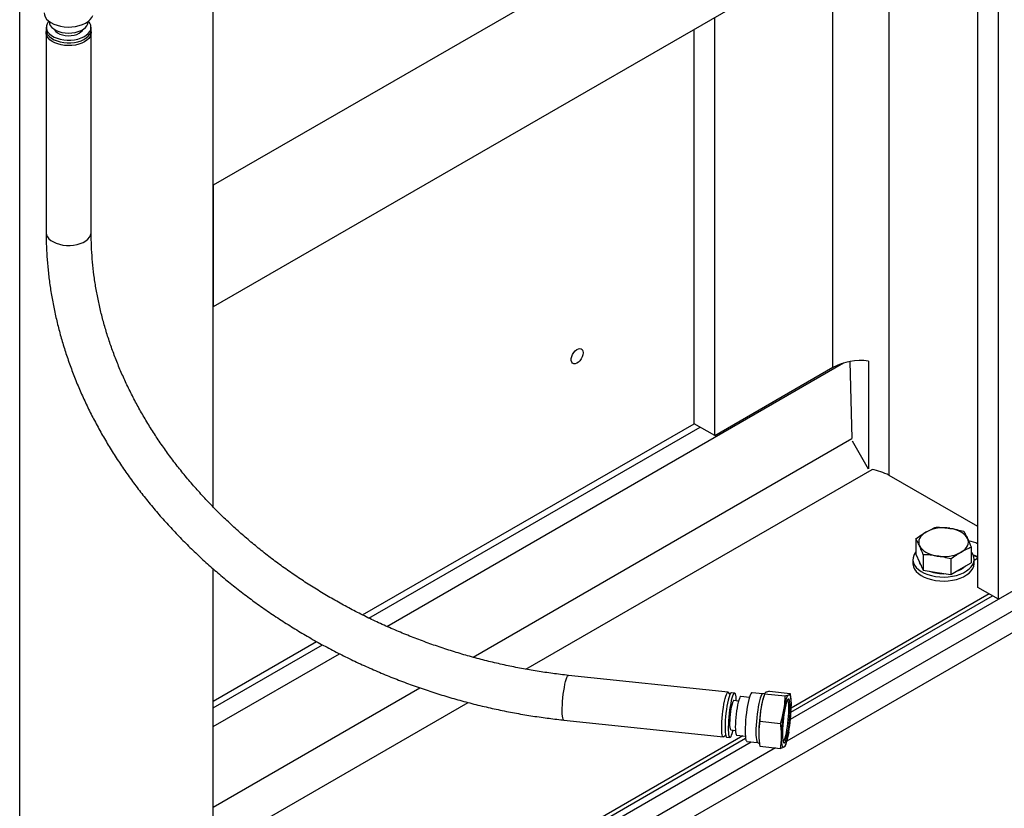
# Model space of a CAD drawing. Header units: millimetres. Extents: x 0 to 25230, y 0 to 17820.
# Tile 207 of 214: x 21607 to 22202, y 10212 to 10689. Entities that reach past the tile are written whole.
import ezdxf

# ---------------------------------------------------------------- set-up
doc = ezdxf.new("R2010")
doc.units = ezdxf.units.MM
doc.linetypes.add('SLD-Sólida', pattern=[0])
doc.layers.add('REFERÊNCIAS', color=9, linetype='SLD-Sólida')

msp = doc.modelspace()

# ---------------------------------------------------------------- linework, layer by layer
at = {"color": 7, "linetype": 'SLD-Sólida', "lineweight": 25, "ltscale": 30}
for p, q in [((21607.47, 9676.67), (21607.47, 10710.7)), ((21625.29, 10687.96), (21625.29, 10687.72)), ((21648.84, 10687.72), (21648.84, 10687.96)), ((21623.47, 10681.19), (21623.47, 10560.34)), ((21623.54, 10684.45), (21623.54, 10682.82)), ((21650.59, 10682.82), (21650.59, 10684.45)), ((21650.67, 10560.34), (21650.67, 10681.19)), ((22035.56, 10282.31), (21939.16, 10292.49)), ((22036.66, 10281.09), (22035.84, 10282.12)), ((22039.48, 10281.81), (22037.52, 10282.02)), ((22056.48, 10281.27), (22050.04, 10281.95)), ((22057.71, 10281.59), (22056.41, 10281.26)), ((22057.62, 10281.46), (22057.05, 10279.74)), ((22057.6, 10281.39), (22070.07, 10280.07)), ((22060.48, 10282.93), (22072.95, 10281.61)), ((22072.95, 10281.61), (22073.29, 10278.91)), ((22041.82, 10276.96), (22039, 10277.25)), ((22048.42, 10279.11), (22043.23, 10279.66)), ((22073.42, 10278.01), (22073.31, 10278.94)), ((21936.3, 10265.45), (22032.7, 10255.26)), ((22054.72, 10264.76), (22067.19, 10263.44)), ((22037.12, 10259.48), (22039.94, 10259.18)), ((22033.01, 10255.37), (22034.03, 10256.22)), ((22034.67, 10255.12), (22036.64, 10254.91)), ((22040.76, 10256.24), (22045.95, 10255.69)), ((22046.94, 10252.57), (22053.37, 10251.89)), ((22053.31, 10251.92), (22054.51, 10251.33)), ((22054.25, 10253.27), (22054.35, 10252.34)), ((22070.05, 10249.82), (22070.62, 10251.54)), ((22054.72, 10249.67), (22067.19, 10248.35))]:
    msp.add_line(p, q, dxfattribs=at)
at = {"color": 7, "linetype": 'SLD-Sólida', "lineweight": 25, "ltscale": 30, "flags": 128}
for points in [[(21622.29, 10693.11), (21622.42, 10691.98), (21622.91, 10690.67), (21623.75, 10689.42), (21624.91, 10688.26), (21626.37, 10687.22), (21628.1, 10686.33), (21630.05, 10685.6), (21632.16, 10685.06), (21634.41, 10684.72), (21636.71, 10684.58), (21639.03, 10684.65), (21641.29, 10684.94), (21643.45, 10685.42), (21645.46, 10686.09), (21647.26, 10686.93), (21648.8, 10687.93), (21650.06, 10689.05), (21651, 10690.28), (21651.6, 10691.57)], [(21625.11, 10688.1), (21624.73, 10687.65), (21624, 10686.47), (21623.61, 10685.24), (21623.57, 10683.98), (21623.87, 10682.73), (21624.52, 10681.54), (21625.49, 10680.41), (21626.76, 10679.39), (21628.3, 10678.5), (21630.07, 10677.77), (21632.02, 10677.21), (21634.1, 10676.83), (21636.25, 10676.66), (21638.43, 10676.68), (21640.57, 10676.91), (21642.62, 10677.33), (21644.52, 10677.94), (21646.24, 10678.71), (21647.71, 10679.64), (21648.91, 10680.69), (21649.81, 10681.83), (21650.37, 10683.05), (21650.37, 10683.05)], [(21625.29, 10687.72), (21625.46, 10686.58), (21625.98, 10685.44), (21626.83, 10684.36), (21628, 10683.38), (21629.44, 10682.54), (21631.11, 10681.85), (21632.97, 10681.35), (21634.95, 10681.03), (21636.99, 10680.92), (21639.03, 10681.02), (21641.02, 10681.32), (21642.88, 10681.81), (21644.57, 10682.48), (21646.03, 10683.32), (21647.22, 10684.28), (21648.1, 10685.35), (21648.65, 10686.49)], [(21648.65, 10686.49), (21648.84, 10687.67), (21648.84, 10687.72)], [(21634.62, 10673.46), (21632.5, 10673.79), (21630.51, 10674.31), (21628.68, 10675), (21627.07, 10675.86), (21625.72, 10676.86), (21624.66, 10677.96), (21623.93, 10679.15), (21623.53, 10680.4), (21623.49, 10681.66), (21623.58, 10682.21)], [(21623.54, 10682.82), (21623.57, 10682.35), (21623.87, 10681.1), (21624.52, 10679.9), (21625.49, 10678.78), (21626.76, 10677.76), (21628.3, 10676.87), (21630.07, 10676.14), (21632.02, 10675.57), (21634.1, 10675.2), (21636.25, 10675.02), (21638.43, 10675.05), (21640.57, 10675.28), (21642.62, 10675.7), (21644.52, 10676.31), (21646.24, 10677.08), (21647.71, 10678), (21648.91, 10679.05), (21649.81, 10680.2), (21650.37, 10681.41)], [(21628.45, 10683.09), (21628.6, 10682.8), (21629.35, 10681.85), (21630.41, 10681.01), (21631.75, 10680.3), (21633.3, 10679.77), (21635.01, 10679.43), (21636.81, 10679.29), (21638.61, 10679.37), (21640.35, 10679.65), (21641.96, 10680.13), (21643.36, 10680.79), (21644.51, 10681.6), (21645.35, 10682.52), (21645.69, 10683.09)], [(21650.55, 10682.21), (21650.66, 10681.34), (21650.53, 10680.08), (21650.05, 10678.85), (21649.23, 10677.68), (21648.1, 10676.6), (21646.68, 10675.63), (21645.02, 10674.82), (21643.14, 10674.16), (21641.11, 10673.69), (21638.98, 10673.41), (21636.79, 10673.34), (21634.62, 10673.46)], [(21650.37, 10681.41), (21650.59, 10682.66), (21650.59, 10682.82)], [(21623.47, 10560.34), (21623.47, 10560.18), (21623.69, 10558.92), (21624.26, 10557.7), (21625.15, 10556.55), (21626.36, 10555.49), (21627.85, 10554.57), (21629.57, 10553.79), (21631.49, 10553.18), (21633.55, 10552.75), (21635.7, 10552.53), (21637.89, 10552.5), (21640.06, 10552.68), (21642.15, 10553.05), (21644.1, 10553.62), (21645.88, 10554.36), (21647.43, 10555.25), (21648.71, 10556.28), (21649.68, 10557.41), (21650.33, 10558.61), (21650.64, 10559.86), (21650.67, 10560.34)], [(21936.3, 10265.45), (21936.11, 10265.54), (21935.83, 10265.96), (21935.61, 10266.73), (21935.44, 10267.81), (21935.33, 10269.18), (21935.28, 10270.81), (21935.3, 10272.64), (21935.38, 10274.64), (21935.52, 10276.75), (21935.71, 10278.92), (21935.96, 10281.09), (21936.26, 10283.21), (21936.59, 10285.21), (21936.95, 10287.06), (21937.34, 10288.69), (21937.73, 10290.07)], [(21937.73, 10290.07), (21938.12, 10291.17), (21938.51, 10291.95), (21938.87, 10292.39), (21939.16, 10292.49)], [(22037.52, 10282.02), (22037.4, 10282.01), (22037.05, 10281.74), (22036.68, 10281.13), (22036.29, 10280.2), (22035.9, 10278.96), (22035.51, 10277.46), (22035.14, 10275.72), (22034.79, 10273.8), (22034.48, 10271.75), (22034.21, 10269.61), (22033.99, 10267.44), (22033.82, 10265.31), (22033.71, 10263.26), (22033.66, 10261.34), (22033.68, 10259.62), (22033.76, 10258.12), (22033.89, 10256.9), (22034.09, 10255.98), (22034.34, 10255.38), (22034.63, 10255.13), (22034.67, 10255.12)], [(22034.13, 10279.89), (22034.52, 10280.98), (22034.9, 10281.76), (22035.27, 10282.2), (22035.6, 10282.3), (22035.84, 10282.12)], [(22040.49, 10277.1), (22040.45, 10278.1), (22040.34, 10279.46), (22040.17, 10280.54), (22039.95, 10281.3), (22039.68, 10281.72), (22039.36, 10281.8), (22039.02, 10281.54), (22038.65, 10280.93), (22038.26, 10279.99), (22037.87, 10278.75), (22037.48, 10277.25), (22037.11, 10275.51), (22036.76, 10273.59), (22036.45, 10271.54), (22036.18, 10269.4), (22035.95, 10267.24), (22035.78, 10265.1), (22035.68, 10263.05), (22035.63, 10261.14), (22035.64, 10259.41), (22035.72, 10257.92), (22035.86, 10256.69), (22036.06, 10255.77), (22036.31, 10255.18), (22036.6, 10254.92), (22036.93, 10255.02), (22037.29, 10255.46), (22037.67, 10256.23), (22038.06, 10257.32), (22038.06, 10257.32)], [(22050.04, 10281.95), (22049.7, 10281.82), (22049.31, 10281.33), (22048.91, 10280.49), (22048.49, 10279.32), (22048.07, 10277.86), (22047.67, 10276.14), (22047.28, 10274.2), (22046.93, 10272.09), (22046.61, 10269.86), (22046.34, 10267.57), (22046.12, 10265.26), (22045.96, 10263.01), (22045.86, 10260.86), (22045.83, 10258.87), (22045.86, 10257.09), (22045.96, 10255.56), (22046.12, 10254.31), (22046.34, 10253.39), (22046.61, 10252.8), (22046.93, 10252.57), (22046.94, 10252.57)], [(22056.41, 10281.26), (22056.19, 10281.13), (22055.8, 10280.64), (22055.4, 10279.8), (22054.98, 10278.64), (22054.56, 10277.18), (22054.16, 10275.46), (22053.77, 10273.52), (22053.42, 10271.4), (22053.1, 10269.17), (22052.83, 10266.88), (22052.61, 10264.58), (22052.45, 10262.33), (22052.35, 10260.18), (22052.32, 10258.19), (22052.35, 10256.4), (22052.45, 10254.87), (22052.61, 10253.63), (22052.83, 10252.7), (22053.1, 10252.12), (22053.31, 10251.92)], [(22033.01, 10255.37), (22032.82, 10255.27), (22032.5, 10255.35), (22032.23, 10255.78), (22032.01, 10256.54), (22031.84, 10257.62), (22031.73, 10258.99), (22031.68, 10260.62), (22031.7, 10262.45), (22031.78, 10264.45), (22031.91, 10266.56), (22032.11, 10268.73), (22032.36, 10270.9), (22032.66, 10273.02), (22032.99, 10275.02), (22033.35, 10276.87), (22033.73, 10278.5), (22034.13, 10279.89)], [(22039, 10277.25), (22038.84, 10277.21), (22038.54, 10276.85), (22038.23, 10276.14), (22037.9, 10275.11), (22037.58, 10273.81), (22037.28, 10272.28), (22037.01, 10270.6), (22036.79, 10268.82), (22036.62, 10267.02), (22036.5, 10265.28), (22036.45, 10263.67), (22036.47, 10262.24), (22036.55, 10261.07), (22036.7, 10260.2), (22036.9, 10259.66), (22037.12, 10259.48)], [(22043.23, 10279.66), (22043.06, 10279.62), (22042.72, 10279.27), (22042.37, 10278.58), (22042, 10277.56), (22041.63, 10276.25), (22041.27, 10274.7), (22040.94, 10272.93), (22040.63, 10271.02), (22040.37, 10269.01), (22040.16, 10266.97), (22040, 10264.95), (22039.91, 10263.03), (22039.88, 10261.26), (22039.91, 10259.7), (22040, 10258.38), (22040.16, 10257.35), (22040.37, 10256.65), (22040.63, 10256.29), (22040.76, 10256.24)], [(22070.72, 10254.01), (22071.12, 10255.41), (22071.5, 10257.06), (22071.86, 10258.93), (22072.2, 10260.97), (22072.49, 10263.11), (22072.73, 10265.3), (22072.92, 10267.48), (22073.05, 10269.59), (22073.12, 10271.57), (22073.12, 10273.37), (22073.05, 10274.94), (22072.92, 10276.23), (22072.73, 10277.22), (22072.49, 10277.87), (22072.2, 10278.17), (22071.86, 10278.11), (22071.5, 10277.68), (22071.12, 10276.91), (22070.72, 10275.81), (22070.32, 10274.42), (22069.94, 10272.76), (22069.58, 10270.89), (22069.24, 10268.86), (22068.95, 10266.72), (22068.71, 10264.53), (22068.52, 10262.35), (22068.39, 10260.24), (22068.32, 10258.26), (22068.32, 10256.46), (22068.39, 10254.89), (22068.52, 10253.59), (22068.71, 10252.6), (22068.95, 10251.95), (22069.24, 10251.65), (22069.58, 10251.72), (22069.94, 10252.14), (22070.32, 10252.91), (22070.72, 10254.01)], [(22069.28, 10271.68), (22069.62, 10273.51), (22069.97, 10275.18), (22070.34, 10276.68), (22070.72, 10277.98), (22071.1, 10279.05), (22071.47, 10279.88), (22071.82, 10280.46), (22072.16, 10280.77)], [(22069.98, 10254.7), (22070.37, 10256.06), (22070.74, 10257.67), (22071.09, 10259.5), (22071.41, 10261.48), (22071.69, 10263.56), (22071.91, 10265.69), (22072.09, 10267.79), (22072.2, 10269.82), (22072.25, 10271.7), (22072.23, 10273.39), (22072.15, 10274.84), (22072.01, 10276.01), (22071.81, 10276.86), (22071.55, 10277.37), (22071.39, 10277.5)], [(22072.16, 10280.77), (22072.47, 10280.81), (22072.76, 10280.58), (22073.01, 10280.07), (22073.22, 10279.31), (22073.38, 10278.31), (22073.5, 10277.07), (22073.58, 10275.63), (22073.6, 10274)], [(22038.06, 10257.32), (22038.45, 10258.7), (22038.61, 10259.32)], [(22072.16, 10258.14), (22071.82, 10256.32), (22071.47, 10254.64), (22071.1, 10253.15), (22070.72, 10251.85), (22070.34, 10250.77), (22069.97, 10249.94), (22069.62, 10249.37), (22069.28, 10249.06)], [(22069.28, 10249.06), (22068.97, 10249.02), (22068.68, 10249.25), (22068.43, 10249.75), (22068.22, 10250.51), (22068.06, 10251.52), (22067.94, 10252.76), (22067.86, 10254.2), (22067.84, 10255.83)]]:
    msp.add_lwpolyline(points, dxfattribs=at)
at = {"color": 7, "linetype": 'SLD-Sólida', "lineweight": 25, "ltscale": 900}
for centre, radius, start, end in [((21645.3, 10684.4), 5.25, 345.04372, 44.78203), ((22099.96, 10266.24), 44.98, 162.53594, 171.18021), ((22153.01, 10256.29), 98.95, 170.19337, 179.42277), ((22166.79, 10254.83), 98.95, 170.19337, 179.42277), ((21974.65, 10275), 98.95, 350.19337, 359.42277), ((22090.61, 10256.95), 36.55, 179.4744, 185.777), ((22066.82, 10254.99), 3.18, 307.35287, 354.79432)]:
    msp.add_arc(centre, radius, start, end, dxfattribs=at)
at = {"color": 7, "linetype": 'SLD-Sólida', "lineweight": 25, "ltscale": 30}
for points, knots in [([(21623.47, 10560.34), (21623.47, 10558.84), (21623.5, 10554.57), (21623.79, 10547.52), (21624.42, 10539.18), (21625.37, 10530.83), (21626.62, 10522.47), (21628.19, 10514.12), (21630.06, 10505.79), (21632.24, 10497.47), (21634.72, 10489.19), (21637.51, 10480.94), (21640.59, 10472.74), (21643.97, 10464.6), (21647.64, 10456.52), (21651.6, 10448.51), (21655.85, 10440.58), (21660.37, 10432.73), (21665.17, 10424.98), (21670.25, 10417.34), (21675.59, 10409.8), (21681.19, 10402.39), (21687.04, 10395.1), (21693.15, 10387.94), (21699.5, 10380.92), (21706.08, 10374.05), (21712.9, 10367.33), (21719.94, 10360.78), (21727.19, 10354.39), (21734.65, 10348.18), (21742.32, 10342.14), (21750.18, 10336.29), (21758.22, 10330.63), (21766.44, 10325.17), (21774.84, 10319.91), (21783.39, 10314.85), (21792.1, 10310.01), (21800.95, 10305.39), (21809.93, 10300.99), (21819.04, 10296.81), (21828.27, 10292.86), (21837.61, 10289.15), (21847.05, 10285.67), (21856.58, 10282.44), (21866.18, 10279.45), (21875.86, 10276.7), (21885.6, 10274.21), (21895.39, 10271.96), (21905.23, 10269.97), (21915.1, 10268.24), (21924.81, 10266.8), (21931.89, 10265.92), (21935.66, 10265.51), (21936.3, 10265.45)], [0, 0, 0, 0, 0.010828, 0.030792, 0.050762, 0.070744, 0.090738, 0.110743, 0.130761, 0.150791, 0.170833, 0.190887, 0.210953, 0.231029, 0.251116, 0.271213, 0.291319, 0.311434, 0.331557, 0.351686, 0.371822, 0.391965, 0.412112, 0.432264, 0.45242, 0.472579, 0.492742, 0.512907, 0.533075, 0.553244, 0.573415, 0.593587, 0.61376, 0.633934, 0.654109, 0.674284, 0.69446, 0.714636, 0.734813, 0.754989, 0.775166, 0.795343, 0.81552, 0.835698, 0.855876, 0.876054, 0.896232, 0.91641, 0.936589, 0.956768, 0.976948, 0.996064, 1, 1, 1, 1]), ([(21939.16, 10292.49), (21937.53, 10292.67), (21932.75, 10293.2), (21924.84, 10294.26), (21915.44, 10295.77), (21906.05, 10297.53), (21896.7, 10299.54), (21887.4, 10301.79), (21878.15, 10304.29), (21868.97, 10307.04), (21859.85, 10310.02), (21850.83, 10313.24), (21841.89, 10316.69), (21833.06, 10320.37), (21824.35, 10324.27), (21815.76, 10328.39), (21807.3, 10332.73), (21798.98, 10337.28), (21790.81, 10342.04), (21782.8, 10347), (21774.95, 10352.15), (21767.29, 10357.49), (21759.8, 10363.01), (21752.51, 10368.72), (21745.42, 10374.59), (21738.54, 10380.63), (21731.87, 10386.82), (21725.43, 10393.17), (21719.21, 10399.66), (21713.23, 10406.29), (21707.49, 10413.05), (21702, 10419.93), (21696.76, 10426.93), (21691.78, 10434.04), (21687.07, 10441.24), (21682.62, 10448.54), (21678.45, 10455.92), (21674.55, 10463.38), (21670.94, 10470.91), (21667.61, 10478.5), (21664.57, 10486.14), (21661.83, 10493.83), (21659.37, 10501.56), (21657.22, 10509.31), (21655.37, 10517.09), (21653.81, 10524.88), (21652.57, 10532.68), (21651.62, 10540.47), (21650.99, 10548.25), (21650.7, 10554.87), (21650.68, 10558.89), (21650.67, 10560.34)], [0, 0, 0, 0, 0.010795, 0.031554, 0.052315, 0.073075, 0.093835, 0.114596, 0.135355, 0.156115, 0.176875, 0.197634, 0.218393, 0.239151, 0.259909, 0.280667, 0.301425, 0.322182, 0.342938, 0.363695, 0.384451, 0.405207, 0.425963, 0.44672, 0.467477, 0.488234, 0.508993, 0.529752, 0.550514, 0.571278, 0.592045, 0.612815, 0.633589, 0.654368, 0.675153, 0.695944, 0.716743, 0.73755, 0.758366, 0.779193, 0.800031, 0.820882, 0.841747, 0.862626, 0.88352, 0.904431, 0.925358, 0.946303, 0.967265, 0.988245, 1, 1, 1, 1]), ([(22057.6, 10281.39), (22057.18, 10280.03), (22056.33, 10277.3), (22055.78, 10274.53), (22055.51, 10273.14)], [0, 0, 0, 0, 0.498963, 1, 1, 1, 1]), ([(22058.39, 10282.23), (22058.18, 10282.09), (22057.76, 10281.83), (22057.65, 10281.53), (22057.6, 10281.39)], [0, 0, 0, 0, 0.498791, 1, 1, 1, 1]), ([(22060.48, 10282.93), (22060.06, 10282.82), (22059.21, 10282.6), (22058.66, 10282.35), (22058.39, 10282.23)], [0, 0, 0, 0, 0.498963, 1, 1, 1, 1]), ([(22072.16, 10280.77), (22072.37, 10280.9), (22072.79, 10281.17), (22072.89, 10281.46), (22072.95, 10281.61)], [0, 0, 0, 0, 0.498791, 1, 1, 1, 1]), ([(22069.28, 10271.68), (22069.49, 10273.08), (22069.91, 10275.86), (22070.01, 10278.66), (22070.07, 10280.07)], [0, 0, 0, 0, 0.498791, 1, 1, 1, 1]), ([(22070.07, 10280.07), (22070.49, 10280.18), (22071.34, 10280.39), (22071.89, 10280.64), (22072.16, 10280.77)], [0, 0, 0, 0, 0.498963, 1, 1, 1, 1]), ([(22055.51, 10273.14), (22055.3, 10271.75), (22054.88, 10268.96), (22054.77, 10266.16), (22054.72, 10264.76)], [0, 0, 0, 0, 0.498791, 1, 1, 1, 1]), ([(22067.19, 10263.44), (22067.61, 10264.8), (22068.46, 10267.52), (22069, 10270.29), (22069.28, 10271.68)], [0, 0, 0, 0, 0.498963, 1, 1, 1, 1]), ([(22054.72, 10264.76), (22054.53, 10263.53), (22054.16, 10261.06), (22054.1, 10258.54), (22054.07, 10257.28)], [0, 0, 0, 0, 0.498963, 1, 1, 1, 1]), ([(22067.84, 10255.83), (22067.8, 10257.13), (22067.74, 10259.66), (22067.37, 10262.2), (22067.19, 10263.44)], [0, 0, 0, 0, 0.51333, 1, 1, 1, 1]), ([(22054.07, 10257.28), (22054.1, 10255.98), (22054.17, 10253.45), (22054.54, 10250.91), (22054.72, 10249.67)], [0, 0, 0, 0, 0.51333, 1, 1, 1, 1]), ([(22067.19, 10248.35), (22067.37, 10249.58), (22067.74, 10252.05), (22067.81, 10254.57), (22067.84, 10255.83)], [0, 0, 0, 0, 0.498963, 1, 1, 1, 1]), ([(22069.28, 10249.06), (22069.01, 10248.93), (22068.46, 10248.68), (22067.61, 10248.46), (22067.19, 10248.35)], [0, 0, 0, 0, 0.498791, 1, 1, 1, 1]), ([(22070.03, 10249.83), (22069.98, 10249.7), (22069.88, 10249.43), (22069.49, 10249.19), (22069.28, 10249.06)], [0, 0, 0, 0, 0.455785, 1, 1, 1, 1])]:
    msp.add_open_spline(points, degree=3, knots=knots, dxfattribs=at)
at = {"layer": 'REFERÊNCIAS', "linetype": 'SLD-Sólida', "lineweight": 25, "ltscale": 30}
for p, q in [((22198.9, 10338.55), (22198.9, 11311.87)), ((22198.9, 10862.77), (21724.43, 10588.87)), ((22198.9, 10789.28), (21724.43, 10515.38)), ((22186.52, 10345.69), (22186.52, 10782.14)), ((22132.78, 10413.45), (22132.78, 10751.11)), ((22098.84, 10478.77), (22098.84, 10731.52)), ((21724.43, 10394.28), (21724.43, 10707.19)), ((22027.43, 10437.54), (22027.43, 10690.29)), ((22015.05, 10444.68), (22015.05, 10683.15)), ((22716.55, 10625.32), (22070.95, 10252.63)), ((22727.86, 10618.79), (21607.47, 9972)), ((22073.19, 10265.98), (22652.9, 10600.64)), ((21724.43, 10588.87), (21724.43, 10515.38)), ((21829.29, 10322.1), (22105.26, 10481.41)), ((22027.43, 10437.54), (22098.84, 10478.77)), ((22109.04, 10482.26), (22110.35, 10435.63)), ((22120.29, 10482.58), (22120.29, 10417.36)), ((21814.66, 10329), (22015.05, 10444.68)), ((21818.51, 10327.12), (22018.61, 10442.63)), ((22027.43, 10437.54), (22015.05, 10444.68)), ((22198.9, 10338.55), (22382.75, 10444.68)), ((21881.4, 10303.46), (22110.35, 10435.63)), ((22110.44, 10434.31), (22120.19, 10417.43)), ((21913.33, 10296.2), (22122.5, 10416.96)), ((22186.52, 10382.42), (22132.78, 10413.45)), ((22148.98, 10375.12), (22148.98, 10365.75)), ((22148.98, 10365.75), (22151.22, 10360.92)), ((22153.46, 10365.46), (22153.46, 10356.09)), ((22182.44, 10369.94), (22182.44, 10360.57)), ((22147.21, 10362.65), (22147.21, 10360.2)), ((22151.22, 10360.92), (22153.46, 10356.09)), ((22170.19, 10362.87), (22170.19, 10353.5)), ((22176.31, 10357.03), (22182.44, 10360.57)), ((22186.21, 10363.06), (22184.21, 10361.9)), ((22184.21, 10360.2), (22184.21, 10362.65)), ((22186.52, 10363.24), (22186.21, 10363.06)), ((21724.43, 10064.65), (21724.43, 10356.88)), ((22153.46, 10356.09), (22161.83, 10354.79)), ((22161.83, 10354.79), (22170.19, 10353.5)), ((22170.19, 10353.5), (22176.31, 10357.03)), ((22073.5, 10270.27), (22195.34, 10340.6)), ((22193.29, 10341.79), (22073.59, 10272.68)), ((22198.9, 10338.55), (22186.52, 10345.69)), ((21724.43, 10276.91), (21786.88, 10312.96)), ((21724.43, 10272.81), (21790.5, 10310.95)), ((21724.43, 10261.57), (21800.67, 10305.58)), ((21724.43, 10212.84), (21849.33, 10284.94)), ((21724.43, 10187.15), (21878.47, 10276.08)), ((21607.47, 9997.13), (22049.49, 10252.3)), ((22044.43, 10255.85), (21724.43, 10071.12)), ((21724.43, 10068.75), (22046.1, 10254.45)), ((22064.11, 10248.68), (21607.47, 9985.06))]:
    msp.add_line(p, q, dxfattribs=at)
at = {"layer": 'REFERÊNCIAS', "linetype": 'SLD-Sólida', "lineweight": 25, "ltscale": 30, "flags": 128}
for points in [[(21947.95, 10487.6), (21947.81, 10486.4), (21947.42, 10485.13), (21946.8, 10483.9), (21946, 10482.78), (21945.07, 10481.86), (21944.09, 10481.22), (21943.13, 10480.9), (21942.26, 10480.92), (21941.54, 10481.28), (21941.03, 10481.95), (21940.77, 10482.89), (21940.77, 10484.02), (21941.03, 10485.27), (21941.54, 10486.53), (21942.26, 10487.72), (21943.13, 10488.74), (21944.09, 10489.53), (21945.07, 10490.02), (21946, 10490.17), (21946.8, 10489.98), (21947.42, 10489.46), (21947.81, 10488.65), (21947.95, 10487.6)], [(22155.1, 10379.16), (22153.81, 10378.31), (22152.72, 10377.37), (22151.85, 10376.35), (22151.22, 10375.28), (22150.84, 10374.17), (22150.71, 10373.04), (22150.84, 10371.91), (22151.22, 10370.79)], [(22180.2, 10375.28), (22179.57, 10376.35), (22178.7, 10377.37), (22177.61, 10378.31), (22176.31, 10379.16), (22174.84, 10379.91), (22173.21, 10380.54), (22171.45, 10381.04), (22169.59, 10381.4)], [(22151.22, 10370.79), (22151.85, 10369.72), (22152.72, 10368.71), (22153.81, 10367.76), (22155.1, 10366.91), (22156.58, 10366.17), (22158.21, 10365.54), (22159.97, 10365.04), (22161.83, 10364.67)], [(22176.31, 10366.91), (22177.61, 10367.76), (22178.7, 10368.71), (22179.57, 10369.72), (22180.2, 10370.79), (22180.58, 10371.91), (22180.71, 10373.04), (22180.58, 10374.17), (22180.2, 10375.28)], [(22148.98, 10367.21), (22148.44, 10366.48), (22147.68, 10365.05), (22147.28, 10363.58), (22147.23, 10362.09), (22147.55, 10360.61), (22148.22, 10359.17), (22149.22, 10357.8), (22150.55, 10356.52), (22152.18, 10355.37), (22154.07, 10354.35), (22156.18, 10353.5), (22158.48, 10352.82), (22160.92, 10352.33), (22163.45, 10352.05), (22166.03, 10351.97), (22168.6, 10352.1), (22171.12, 10352.44), (22173.53, 10352.97), (22175.78, 10353.69), (22177.84, 10354.59), (22179.67, 10355.64), (22181.22, 10356.83), (22182.47, 10358.14), (22183.4, 10359.53), (22183.98, 10360.98), (22184.2, 10362.46), (22184.07, 10363.95), (22183.58, 10365.41), (22182.74, 10366.82), (22182.44, 10367.21)], [(22147.21, 10360.2), (22147.23, 10359.64), (22147.55, 10358.16), (22148.22, 10356.72), (22149.22, 10355.35), (22150.55, 10354.07), (22152.18, 10352.92), (22154.07, 10351.9), (22156.18, 10351.05), (22158.48, 10350.37), (22160.92, 10349.88), (22163.45, 10349.6), (22166.03, 10349.52), (22168.6, 10349.65), (22171.12, 10349.99), (22173.53, 10350.52), (22175.78, 10351.24), (22177.84, 10352.14), (22179.67, 10353.19), (22181.22, 10354.38), (22182.47, 10355.69), (22183.4, 10357.08), (22183.98, 10358.53), (22184.2, 10360.01), (22184.21, 10360.2)], [(22178.9, 10358.53), (22177.81, 10357.53), (22176.31, 10356.53)], [(22176.31, 10356.53), (22174.57, 10355.66), (22172.85, 10355.04)]]:
    msp.add_lwpolyline(points, dxfattribs=at)
at = {"layer": 'REFERÊNCIAS', "linetype": 'SLD-Sólida', "lineweight": 25, "ltscale": 900}
for centre, radius, start, end in [((22115.64, 10446.53), 36.35, 82.65515, 117.52125), ((22117.64, 10385.9), 31.43, 61.20425, 81.1055), ((22165.68, 10358.71), 23.03, 80.2289, 117.35717), ((22179.27, 10359.53), 14.3, 59.49876, 83.38686), ((22165.73, 10387.36), 23.03, 260.2289, 297.35717), ((22179.97, 10353.19), 12.61, 58.68985, 73.03607), ((22180, 10352.97), 12.55, 58.66445, 72.46567), ((22156.84, 10362.95), 6.17, 189.86337, 219.93355), ((22165.56, 10377.46), 23.48, 249.25055, 273.16337)]:
    msp.add_arc(centre, radius, start, end, dxfattribs=at)
at = {"layer": 'REFERÊNCIAS', "linetype": 'SLD-Sólida', "lineweight": 25, "ltscale": 30}
for points, knots in [([(22155.1, 10379.16), (22156.63, 10379.99), (22158.68, 10381.1), (22160.71, 10381.97), (22161.22, 10382.19)], [0, 0, 0, 0, 0.748327, 1, 1, 1, 1]), ([(22161.22, 10382.19), (22162.61, 10382.12), (22165.39, 10381.97), (22168.19, 10381.59), (22169.59, 10381.4)], [0, 0, 0, 0, 0.498963, 1, 1, 1, 1]), ([(22148.98, 10375.12), (22149.99, 10375.85), (22152.03, 10377.31), (22154.07, 10378.54), (22155.1, 10379.16)], [0, 0, 0, 0, 0.498963, 1, 1, 1, 1]), ([(22169.59, 10381.4), (22170.99, 10381.16), (22173.78, 10380.68), (22176.56, 10379.96), (22177.95, 10379.6)], [0, 0, 0, 0, 0.498791, 1, 1, 1, 1]), ([(22177.95, 10379.6), (22178.33, 10378.94), (22179.07, 10377.63), (22179.82, 10376.06), (22180.2, 10375.28)], [0, 0, 0, 0, 0.498963, 1, 1, 1, 1]), ([(22151.22, 10370.79), (22150.84, 10371.58), (22150.09, 10373.14), (22149.35, 10374.46), (22148.98, 10375.12)], [0, 0, 0, 0, 0.498791, 1, 1, 1, 1]), ([(22153.46, 10365.46), (22153.09, 10366.4), (22152.34, 10368.29), (22151.59, 10369.96), (22151.22, 10370.79)], [0, 0, 0, 0, 0.498963, 1, 1, 1, 1]), ([(22180.2, 10375.28), (22180.57, 10374.45), (22181.32, 10372.78), (22182.06, 10370.89), (22182.44, 10369.94)], [0, 0, 0, 0, 0.498791, 1, 1, 1, 1]), ([(22161.83, 10364.67), (22160.43, 10364.86), (22157.63, 10365.25), (22154.85, 10365.39), (22153.46, 10365.46)], [0, 0, 0, 0, 0.498791, 1, 1, 1, 1]), ([(22170.19, 10362.87), (22168.8, 10363.23), (22166.03, 10363.95), (22163.23, 10364.43), (22161.83, 10364.67)], [0, 0, 0, 0, 0.498963, 1, 1, 1, 1]), ([(22176.31, 10366.91), (22175.29, 10366.3), (22173.24, 10365.07), (22171.21, 10363.6), (22170.19, 10362.87)], [0, 0, 0, 0, 0.498791, 1, 1, 1, 1]), ([(22182.44, 10369.94), (22181.93, 10369.72), (22179.9, 10368.85), (22177.85, 10367.74), (22176.31, 10366.91)], [0, 0, 0, 0, 0.251673, 1, 1, 1, 1])]:
    msp.add_open_spline(points, degree=3, knots=knots, dxfattribs=at)

doc.saveas('drawing.dxf')
